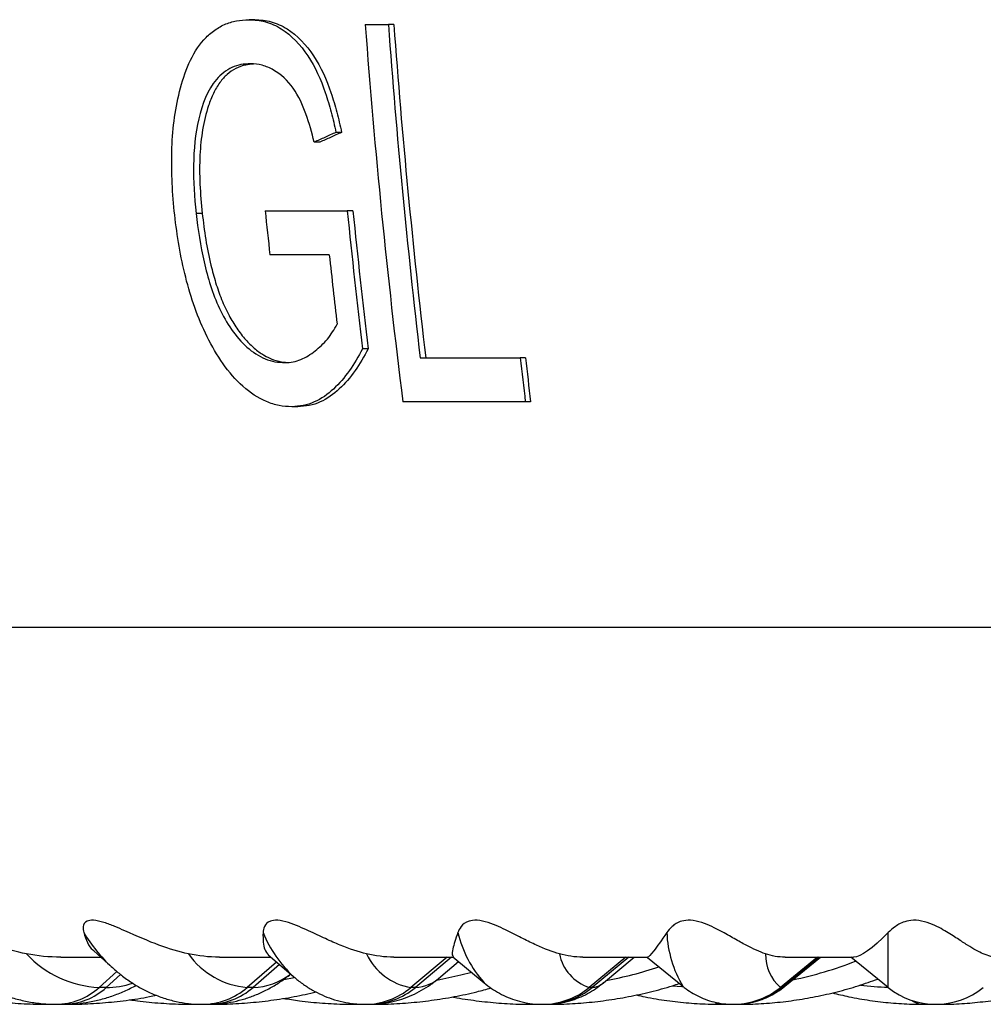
# Model space of a CAD drawing. Header units: millimetres. Extents: x 10 to 412, y 8 to 584.
# Tile 20 of 83: x 163 to 173, y 324 to 335. Entities that reach past the tile are written whole.
import ezdxf

# ---------------------------------------------------------------- set-up
doc = ezdxf.new("R2010")
doc.units = ezdxf.units.MM
doc.layers.add('DETAIL', color=3, linetype='Continuous')
doc.layers.add('OUTLINE', color=7, linetype='Continuous', lineweight=25)

msp = doc.modelspace()

# ---------------------------------------------------------------- linework, layer by layer
at = {"layer": 'DETAIL'}
for p, q in [((165.18553, 332.69205), (165.12086, 332.69205)), ((172.45438, 324.48392), (172.45438, 325.06514)), ((167.78019, 324.80517), (167.39771, 324.48392)), ((167.82719, 324.80517), (167.44471, 324.48392)), ((169.67601, 324.80517), (169.28605, 324.48392)), ((169.70754, 324.80517), (169.31758, 324.48392)), ((171.70723, 324.80517), (171.31276, 324.48392)), ((171.72306, 324.80517), (171.32859, 324.48392)), ((165.97391, 324.75311), (165.66212, 324.48392)), ((166.00501, 324.72633), (165.72422, 324.48392)), ((164.28197, 324.65354), (164.09248, 324.48392)), ((164.32154, 324.62027), (164.16922, 324.48392)), ((166.16134, 324.58662), (166.05103, 324.56451)), ((164.16922, 324.48392), (164.09248, 324.48392)), ((165.72422, 324.48392), (165.66212, 324.48392)), ((167.44471, 324.48392), (167.39771, 324.48392)), ((169.31758, 324.48392), (169.28605, 324.48392)), ((171.32859, 324.48392), (171.31276, 324.48392)), ((172.97948, 324.30545), (172.99005, 324.30517))]:
    msp.add_line(p, q, dxfattribs=at)
at = {"layer": 'DETAIL', "flags": 128}
for points in [[(168.04142, 324.64348), (167.92668, 324.61374), (167.67362, 324.55932)], [(170.28054, 324.48888), (170.26775, 324.48954), (170.1691, 324.49604)], [(171.35842, 324.49608), (171.35301, 324.49206), (171.32859, 324.48392)], [(166.77945, 324.31296), (166.78014, 324.31259), (166.80828, 324.30517)], [(168.63218, 324.31674), (168.64137, 324.31259), (168.67855, 324.30517)], [(170.61978, 324.32354), (170.64588, 324.31259), (170.69182, 324.30517)]]:
    msp.add_lwpolyline(points, dxfattribs=at)
at = {"layer": 'DETAIL'}
for centre, radius, start, end in [((165.41223, 325.96647), 1.73481, 211.302585, 226.77786), ((167.09435, 325.59599), 1.37123, 202.776134, 226.600866), ((169.11069, 325.36311), 1.25186, 193.769703, 221.437183), ((171.3362, 325.12193), 1.22898, 182.648327, 210.595573), ((164.14469, 325.60391), 1.1212, 222.969478, 267.330808), ((165.73149, 325.32621), 0.84514, 215.146829, 265.291705), ((167.49459, 325.10097), 0.62461, 204.728284, 261.077333), ((169.43615, 324.93499), 0.47539, 191.565267, 251.59455), ((171.61879, 324.83335), 0.46449, 179.21823, 228.78844), ((168.66789, 328.79273), 4.30965, 280.678076, 288.365618), ((170.62748, 328.52981), 4.04749, 281.628641, 291.482734), ((165.70308, 325.1698), 0.68621, 271.765404, 307.58307), ((167.42528, 324.9064), 0.42293, 272.632814, 313.419203), ((164.16612, 325.38269), 0.89878, 270.197392, 288.202676), ((169.30753, 324.67766), 0.194, 272.970744, 312.003235), ((172.57945, 328.08708), 3.60312, 263.326284, 267.965464), ((163.63184, 324.98802), 0.68286, 270.315906, 312.42067), ((163.70812, 324.98919), 0.68404, 270.359599, 312.382843), ((165.18606, 325.02844), 0.72328, 270.185668, 311.16217), ((165.24788, 325.0292), 0.72404, 270.21481, 311.139577), ((166.90947, 325.06131), 0.75614, 270.085757, 310.217709), ((166.95634, 325.06165), 0.75649, 270.114547, 310.208201), ((168.78904, 325.08551), 0.78034, 270.025103, 309.562758), ((168.82055, 325.08557), 0.7804, 270.049127, 309.561203), ((170.81032, 325.10069), 0.79553, 269.942227, 309.16774), ((170.82632, 325.10019), 0.79503, 270.011802, 309.180467), ((172.838, 324.53657), 0.23147, 235.571483, 268.704336)]:
    msp.add_arc(centre, radius, start, end, dxfattribs=at)
at = {"layer": 'OUTLINE'}
for p, q in [((165.74371, 334.74562), (165.68161, 334.74562)), ((166.91323, 334.69367), (167.15832, 334.69367)), ((167.21623, 334.69367), (167.15832, 334.69367)), ((166.66305, 333.55082), (166.60309, 333.55082)), ((166.43333, 333.44691), (166.37266, 333.44691)), ((165.85252, 332.71964), (166.72267, 332.71964)), ((166.78269, 332.71964), (166.72267, 332.71964)), ((166.53246, 332.2521), (165.90313, 332.2521)), ((166.9447, 331.25455), (166.88433, 331.25455)), ((167.49541, 331.16121), (168.55628, 331.16121)), ((168.61179, 331.16121), (168.55628, 331.16121)), ((168.60963, 330.69367), (167.3114, 330.69367)), ((168.66526, 330.69367), (168.60963, 330.69367)), ((166.19805, 330.64172), (166.13508, 330.64172)), ((153.47399, 328.30517), (221.46164, 328.30517)), ((163.68723, 324.80517), (164.11034, 324.80517)), ((164.03786, 324.87068), (164.22794, 324.6989)), ((165.36816, 324.80517), (165.9134, 324.80517)), ((165.88637, 324.82842), (166.15274, 324.59921)), ((167.21727, 324.80517), (167.85237, 324.80517)), ((167.84245, 324.80909), (168.17355, 324.5335)), ((169.22051, 324.80517), (169.90248, 324.80517)), ((169.43735, 324.5335), (169.76372, 324.80517)), ((171.35842, 324.49608), (171.737, 324.80517)), ((171.36262, 324.80517), (172.08628, 324.80517)), ((172.45438, 324.48392), (172.0584, 324.80517)), ((164.22794, 324.6989), (164.22419, 324.70231)), ((167.71597, 324.59921), (167.90214, 324.75941)), ((169.90346, 324.80246), (170.27872, 324.49608)), ((167.71915, 324.60197), (167.71597, 324.59921)), ((168.17355, 324.5335), (168.17219, 324.53463)), ((163.55247, 324.30517), (163.63568, 324.30517)), ((163.63568, 324.30517), (163.71241, 324.30517)), ((163.71241, 324.30517), (163.73336, 324.30517)), ((165.09524, 324.30517), (165.18849, 324.30517)), ((165.18849, 324.30517), (165.25059, 324.30517)), ((165.25059, 324.30517), (165.27406, 324.30517)), ((166.80828, 324.30517), (166.91086, 324.30517)), ((166.91086, 324.30517), (166.95786, 324.30517)), ((166.95786, 324.30517), (166.98367, 324.30517)), ((168.67855, 324.30517), (168.78968, 324.30517)), ((168.78968, 324.30517), (168.82121, 324.30517)), ((168.82121, 324.30517), (168.84918, 324.30517)), ((170.69182, 324.30517), (170.81066, 324.30517)), ((170.81066, 324.30517), (170.82648, 324.30517)), ((170.82648, 324.30517), (170.85639, 324.30517)), ((172.83277, 324.30517), (172.99002, 324.30517))]:
    msp.add_line(p, q, dxfattribs=at)
for centre, radius, start, end in [((247.07965, 340.65388), 80.38768, 184.251999, 187.1173669), ((248.4115, 340.66483), 81.47228, 184.2030124, 186.6987206), ((248.28685, 340.66388), 81.29015, 184.2117781, 186.7131272), ((241.41403, 340.66248), 75.97784, 186.0007535, 186.3553903), ((244.97913, 340.6132), 78.65356, 185.7598185, 186.8335728), ((244.84488, 340.61029), 78.45998, 185.7719373, 186.8483688), ((243.83033, 340.61054), 77.74847, 186.1715729, 186.7157503), ((252.76629, 340.53409), 84.73003, 186.3510918, 186.6693012), ((252.44971, 340.51232), 84.3578, 186.3643553, 186.6839777), ((172.9584, 325.10517), 0.8, 230.947466, 309.052534)]:
    msp.add_arc(centre, radius, start, end, dxfattribs=at)
for points, knots in [([(164.89411, 332.675), (164.87025, 332.89919), (164.85782, 333.12333), (164.86918, 333.56635), (164.89593, 333.77985), (164.97077, 334.08687), (165.00384, 334.18734), (165.08648, 334.37457), (165.1391, 334.46036), (165.23371, 334.56668), (165.26799, 334.59757), (165.34103, 334.65203), (165.38023, 334.67604), (165.46227, 334.71155), (165.5047, 334.72385), (165.59134, 334.74185), (165.63631, 334.74473), (165.68161, 334.74562)], [0, 0, 0, 0, 0.25, 0.25, 0.5, 0.5, 0.625, 0.625, 0.75, 0.75, 0.8125, 0.8125, 0.875, 0.875, 0.9375, 0.9375, 1, 1, 1, 1]), ([(165.68161, 334.74562), (165.73951, 334.74327), (165.79744, 334.73924), (165.91201, 334.70767), (165.96983, 334.68212), (166.13133, 334.58035), (166.22714, 334.47851), (166.38226, 334.24422), (166.44334, 334.10986), (166.51246, 333.90385), (166.53347, 333.83437), (166.57111, 333.69367), (166.58706, 333.62214), (166.60309, 333.55081)], [0, 0, 0, 0, 0.125, 0.125, 0.25, 0.25, 0.5, 0.5, 0.75, 0.75, 0.875, 0.875, 1, 1, 1, 1]), ([(165.74371, 334.74562), (165.80154, 334.74327), (165.85939, 334.73922), (165.97379, 334.70755), (166.03152, 334.68193), (166.19273, 334.57991), (166.28828, 334.47791), (166.44289, 334.24356), (166.50373, 334.10928), (166.57265, 333.90346), (166.59361, 333.83405), (166.63114, 333.69349), (166.64705, 333.62206), (166.66305, 333.55081)], [0, 0, 0, 0, 0.125, 0.125, 0.25, 0.25, 0.5, 0.5, 0.75, 0.75, 0.875, 0.875, 1, 1, 1, 1]), ([(165.69748, 334.27808), (165.66329, 334.27732), (165.62938, 334.27555), (165.56397, 334.26196), (165.53212, 334.25164), (165.43903, 334.21058), (165.38368, 334.16739), (165.24175, 334.0046), (165.18556, 333.85075), (165.11227, 333.53689), (165.09649, 333.37042), (165.09193, 333.03272), (165.10267, 332.86267), (165.12086, 332.69205)], [0, 0, 0, 0, 0.0625, 0.0625, 0.125, 0.125, 0.25, 0.25, 0.5, 0.5, 0.75, 0.75, 1, 1, 1, 1]), ([(165.72851, 334.27445), (165.70116, 334.27231), (165.63608, 334.26723), (165.54059, 334.23207), (165.44817, 334.16803), (165.36739, 334.07957), (165.30127, 333.9668), (165.23616, 333.80039), (165.18455, 333.5813), (165.1565, 333.3007), (165.15706, 333.00258), (165.17604, 332.79559), (165.18553, 332.69205)], [0, 0, 0, 0, 0.05180514, 0.12326005, 0.19130657, 0.25940682, 0.3358127, 0.41239136, 0.55084201, 0.68953166, 0.84468823, 1, 1, 1, 1]), ([(166.37266, 333.44692), (166.32033, 333.64831), (166.26496, 333.85467), (166.0914, 334.1003), (166.01953, 334.16697), (165.90292, 334.23373), (165.86305, 334.2514), (165.78037, 334.27347), (165.7388, 334.27626), (165.69748, 334.27808)], [0, 0, 0, 0, 0.5, 0.5, 0.75, 0.75, 0.875, 0.875, 1, 1, 1, 1]), ([(166.60309, 333.55081), (166.5831, 333.54183), (166.56313, 333.53286), (166.54318, 333.52388), (166.52323, 333.5149), (166.5033, 333.50592), (166.48339, 333.49694), (166.44641, 333.48027), (166.4095, 333.46359), (166.37266, 333.44692)], [0, 0, 0, 0, 0.000082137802, 0.000082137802, 0.000082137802, 0.000164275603, 0.000164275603, 0.000164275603, 0.000316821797, 0.000316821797, 0.000316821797, 0.000316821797]), ([(166.66305, 333.55081), (166.64307, 333.54181), (166.62311, 333.53281), (166.60317, 333.52381), (166.58323, 333.51481), (166.56331, 333.50581), (166.54341, 333.49681), (166.50665, 333.48018), (166.46995, 333.46355), (166.43333, 333.44692)], [0, 0, 0, 0, 0.000082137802, 0.000082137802, 0.000082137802, 0.000164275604, 0.000164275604, 0.000164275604, 0.000316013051, 0.000316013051, 0.000316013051, 0.000316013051]), ([(166.13509, 330.64172), (166.09021, 330.64347), (166.04542, 330.64607), (165.95611, 330.66354), (165.91158, 330.67768), (165.77836, 330.73354), (165.69497, 330.78903), (165.46176, 330.99647), (165.33699, 331.1848), (165.14022, 331.58335), (165.06507, 331.79653), (164.956, 332.23256), (164.91953, 332.45301), (164.89411, 332.675)], [0, 0, 0, 0, 0.0625, 0.0625, 0.125, 0.125, 0.25, 0.25, 0.5, 0.5, 0.75, 0.75, 1, 1, 1, 1]), ([(165.12086, 332.69205), (165.14077, 332.51986), (165.16626, 332.3483), (165.24406, 332.00788), (165.29536, 331.84155), (165.40474, 331.60596), (165.44804, 331.53037), (165.54517, 331.39217), (165.59965, 331.32725), (165.71916, 331.22063), (165.78555, 331.17732), (165.88736, 331.13585), (165.92174, 331.12571), (165.9914, 331.11288), (166.02664, 331.11094), (166.06166, 331.10925)], [0, 0, 0, 0, 0.25, 0.25, 0.5, 0.5, 0.625, 0.625, 0.75, 0.75, 0.875, 0.875, 0.9375, 0.9375, 1, 1, 1, 1]), ([(165.18553, 332.69205), (165.19715, 332.59981), (165.22039, 332.41542), (165.26896, 332.17013), (165.3261, 331.9577), (165.38839, 331.77888), (165.46303, 331.61548), (165.54988, 331.47151), (165.64018, 331.35432), (165.73607, 331.25881), (165.83523, 331.18628), (165.94128, 331.13637), (166.02624, 331.11565), (166.07425, 331.11282), (166.08613, 331.11212)], [0, 0, 0, 0, 0.13739745, 0.2746783, 0.36731025, 0.46006014, 0.55237274, 0.63180115, 0.71119694, 0.77770835, 0.84414975, 0.91108132, 0.97798342, 1, 1, 1, 1]), ([(166.06166, 331.10925), (166.09096, 331.11075), (166.12028, 331.1123), (166.17683, 331.12321), (166.20418, 331.13212), (166.28451, 331.16536), (166.33486, 331.19667), (166.42798, 331.26943), (166.47167, 331.31097), (166.55164, 331.40609), (166.58461, 331.461), (166.61533, 331.51834)], [0, 0, 0, 0, 0.125, 0.125, 0.25, 0.25, 0.5, 0.5, 0.75, 0.75, 1, 1, 1, 1]), ([(166.88433, 331.25455), (166.8407, 331.17469), (166.79626, 331.09591), (166.69347, 330.95232), (166.63822, 330.88611), (166.51578, 330.77288), (166.44784, 330.72483), (166.33535, 330.67549), (166.29691, 330.66266), (166.21754, 330.64634), (166.17629, 330.64398), (166.13509, 330.64172)], [0, 0, 0, 0, 0.25, 0.25, 0.5, 0.5, 0.75, 0.75, 0.875, 0.875, 1, 1, 1, 1]), ([(166.9447, 331.25455), (166.90128, 331.17477), (166.85707, 331.09605), (166.75474, 330.95253), (166.69973, 330.88632), (166.57775, 330.77304), (166.51002, 330.72494), (166.39785, 330.67554), (166.35951, 330.6627), (166.28033, 330.64635), (166.23917, 330.64398), (166.19805, 330.64172)], [0, 0, 0, 0, 0.25, 0.25, 0.5, 0.5, 0.75, 0.75, 0.875, 0.875, 1, 1, 1, 1]), ([(163.32429, 324.83969), (163.21448, 324.86098), (163.1008, 324.89202), (162.85969, 324.97435), (162.73336, 325.02629), (162.55668, 325.10047), (162.52027, 325.11572), (162.44525, 325.14572), (162.40619, 325.16072), (162.32832, 325.18552), (162.2899, 325.19445), (162.23421, 325.19789), (162.21665, 325.19334), (162.18222, 325.17274), (162.18042, 325.15136), (162.18665, 325.1085), (162.19629, 325.08647), (162.209, 325.06513)], [0, 0, 0, 0, 0.25, 0.25, 0.5, 0.5, 0.5625, 0.5625, 0.625, 0.625, 0.6875, 0.6875, 0.75, 0.75, 0.875, 0.875, 1, 1, 1, 1]), ([(165.04043, 324.83969), (164.94217, 324.86085), (164.83825, 324.89205), (164.61681, 324.9741), (164.49946, 325.02594), (164.33109, 325.09977), (164.29592, 325.11506), (164.2231, 325.14494), (164.18432, 325.16008), (164.10531, 325.18513), (164.06511, 325.19425), (164.00382, 325.19797), (163.98258, 325.19345), (163.93782, 325.17299), (163.92882, 325.15126), (163.92125, 325.10855), (163.92403, 325.08652), (163.92995, 325.06513)], [0, 0, 0, 0, 0.25, 0.25, 0.5, 0.5, 0.5625, 0.5625, 0.625, 0.625, 0.6875, 0.6875, 0.75, 0.75, 0.875, 0.875, 1, 1, 1, 1]), ([(166.92726, 324.83969), (166.84125, 324.86071), (166.74823, 324.89197), (166.59798, 324.95332), (166.54594, 324.97621), (166.43528, 325.02698), (166.37672, 325.05498), (166.28184, 325.0989), (166.24896, 325.1139), (166.17794, 325.1441), (166.13981, 325.15936), (166.06048, 325.18466), (166.01884, 325.19401), (165.95226, 325.19806), (165.92782, 325.19368), (165.87245, 325.17324), (165.85667, 325.15175), (165.83505, 325.10871), (165.83099, 325.08658), (165.83004, 325.06513)], [0, 0, 0, 0, 0.25, 0.25, 0.375, 0.375, 0.5, 0.5, 0.5625, 0.5625, 0.625, 0.625, 0.6875, 0.6875, 0.75, 0.75, 0.875, 0.875, 1, 1, 1, 1]), ([(168.97041, 324.83969), (168.89687, 324.86065), (168.81617, 324.89172), (168.68184, 324.95336), (168.63501, 324.97631), (168.53462, 325.02696), (168.48079, 325.05497), (168.39093, 325.09933), (168.35959, 325.11444), (168.29127, 325.14468), (168.25417, 325.1599), (168.17615, 325.1848), (168.13367, 325.19411), (168.06316, 325.19803), (168.03591, 325.19361), (167.97135, 325.17315), (167.9488, 325.15173), (167.91352, 325.10867), (167.90262, 325.08655), (167.89481, 325.06513)], [0, 0, 0, 0, 0.25, 0.25, 0.375, 0.375, 0.5, 0.5, 0.5625, 0.5625, 0.625, 0.625, 0.6875, 0.6875, 0.75, 0.75, 0.875, 0.875, 1, 1, 1, 1]), ([(171.15434, 324.83969), (171.09356, 324.86065), (171.02654, 324.89118), (170.91018, 324.9526), (170.8685, 324.97582), (170.77857, 325.02664), (170.7305, 325.05431), (170.64714, 325.09882), (170.6176, 325.11406), (170.5533, 325.1441), (170.51791, 325.1593), (170.43976, 325.18472), (170.39725, 325.19395), (170.32305, 325.19808), (170.29254, 325.19366), (170.2194, 325.17346), (170.18952, 325.15172), (170.14108, 325.10893), (170.12328, 325.08673), (170.10853, 325.06513)], [0, 0, 0, 0, 0.25, 0.25, 0.375, 0.375, 0.5, 0.5, 0.5625, 0.5625, 0.625, 0.625, 0.6875, 0.6875, 0.75, 0.75, 0.875, 0.875, 1, 1, 1, 1]), ([(173.46243, 324.83969), (173.41414, 324.86097), (173.35945, 324.89195), (173.26201, 324.95319), (173.22695, 324.97608), (173.14836, 325.02699), (173.10505, 325.05511), (173.02892, 325.0996), (173.00156, 325.11487), (172.94092, 325.14491), (172.90721, 325.16002), (172.83061, 325.1852), (172.78814, 325.19421), (172.71081, 325.19799), (172.67846, 325.19347), (172.5977, 325.1732), (172.56154, 325.1516), (172.50035, 325.10894), (172.47584, 325.0867), (172.45438, 325.06513)], [0, 0, 0, 0, 0.25, 0.25, 0.375, 0.375, 0.5, 0.5, 0.5625, 0.5625, 0.625, 0.625, 0.6875, 0.6875, 0.75, 0.75, 0.875, 0.875, 1, 1, 1, 1]), ([(163.92995, 325.06514), (163.94255, 325.02903), (163.96781, 324.95663), (164.00589, 324.89428), (164.03529, 324.87535), (164.03956, 324.8726)], [0, 0, 0, 0, 0.45964315, 0.92142005, 1, 1, 1, 1]), ([(165.83004, 325.06514), (165.82977, 325.0303), (165.82921, 324.96046), (165.84615, 324.87785), (165.87264, 324.84622), (165.88697, 324.82911)], [0, 0, 0, 0, 0.31368165, 0.62867359, 1, 1, 1, 1]), ([(167.89481, 325.06514), (167.88308, 325.03188), (167.85958, 324.96524), (167.83809, 324.8835), (167.83017, 324.82532), (167.84168, 324.81686), (167.84618, 324.81355)], [0, 0, 0, 0, 0.23562879, 0.47213694, 0.79331749, 1, 1, 1, 1]), ([(170.10853, 325.06513), (170.05209, 324.98246), (170.00592, 324.91803), (169.93667, 324.82921), (169.91372, 324.80517), (169.90248, 324.80517)], [0, 0, 0, 0, 0.5, 0.5, 1, 1, 1, 1]), ([(162.3988, 324.85335), (162.42633, 324.82631), (162.49523, 324.75865), (162.61287, 324.66389), (162.74898, 324.56913), (162.88791, 324.48952), (163.02857, 324.42442), (163.17043, 324.37359), (163.31293, 324.33672), (163.45551, 324.31351), (163.56331, 324.30573), (163.62317, 324.30526), (163.63568, 324.30517)], [0, 0, 0, 0, 0.08245547, 0.2063879, 0.32629886, 0.44205596, 0.55389616, 0.66230681, 0.76788415, 0.87127226, 0.97310597, 1, 1, 1, 1]), ([(164.2226, 324.70456), (164.25329, 324.67732), (164.31745, 324.62036), (164.42253, 324.54449), (164.53421, 324.47618), (164.65236, 324.41753), (164.77682, 324.36951), (164.90717, 324.33374), (165.03511, 324.31227), (165.1291, 324.30558), (165.17906, 324.30523), (165.18849, 324.30517)], [0, 0, 0, 0, 0.11839246, 0.24760563, 0.37136339, 0.49071657, 0.61891, 0.74289046, 0.86353313, 0.97424537, 1, 1, 1, 1]), ([(165.25059, 324.30517), (165.28703, 324.30607), (165.36609, 324.30803), (165.48657, 324.32491), (165.61063, 324.35389), (165.73145, 324.39476), (165.84898, 324.44674), (165.96275, 324.51027), (166.0544, 324.57013), (166.10541, 324.61168), (166.12228, 324.62542)], [0, 0, 0, 0, 0.11285618, 0.24488133, 0.37705135, 0.51041079, 0.64604811, 0.78513081, 0.92891118, 1, 1, 1, 1]), ([(166.15229, 324.60049), (166.15681, 324.59631), (166.18937, 324.56619), (166.25655, 324.51681), (166.35299, 324.45467), (166.45387, 324.40323), (166.56156, 324.36053), (166.67591, 324.32879), (166.7941, 324.30877), (166.87274, 324.30634), (166.91086, 324.30517)], [0, 0, 0, 0, 0.024138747, 0.173901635, 0.31619638, 0.453000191, 0.585887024, 0.729256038, 0.868761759, 1, 1, 1, 1]), ([(166.95786, 324.30517), (166.99815, 324.30647), (167.07732, 324.30904), (167.19318, 324.32909), (167.30402, 324.35959), (167.41027, 324.40112), (167.51188, 324.4525), (167.60815, 324.51391), (167.67826, 324.56551), (167.71372, 324.59812), (167.72151, 324.60529)], [0, 0, 0, 0, 0.13744956, 0.27008468, 0.4027229, 0.53650959, 0.67273235, 0.81291773, 0.95887781, 1, 1, 1, 1]), ([(172.99002, 324.30517), (173.03406, 324.30561), (173.15285, 324.30679), (173.34615, 324.31923), (173.56917, 324.34564), (173.79065, 324.38486), (174.01011, 324.43638), (174.22671, 324.50101), (174.39831, 324.56034), (174.49604, 324.60225), (174.52406, 324.61426)], [0, 0, 0, 0, 0.08420029, 0.22710976, 0.37002348, 0.51297093, 0.65599425, 0.79912595, 0.94240412, 1, 1, 1, 1]), ([(163.71241, 324.30517), (163.74782, 324.30588), (163.82999, 324.30754), (163.95818, 324.32275), (164.09582, 324.35086), (164.23099, 324.39141), (164.36255, 324.44254), (164.44612, 324.48549), (164.48761, 324.50681)], [0, 0, 0, 0, 0.130662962, 0.303222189, 0.475965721, 0.649947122, 0.826225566, 1, 1, 1, 1]), ([(168.16926, 324.53745), (168.17089, 324.53596), (168.19552, 324.5134), (168.25075, 324.47374), (168.33469, 324.42122), (168.42531, 324.37749), (168.52396, 324.34181), (168.62991, 324.31685), (168.72056, 324.30626), (168.77375, 324.30542), (168.78968, 324.30517)], [0, 0, 0, 0, 0.01115058, 0.16910292, 0.32158989, 0.47046152, 0.61697932, 0.77678115, 0.93310306, 1, 1, 1, 1]), ([(168.82121, 324.30517), (168.85568, 324.30629), (168.92595, 324.30857), (169.02966, 324.32697), (169.13013, 324.35594), (169.22472, 324.39494), (169.3124, 324.44253), (169.38399, 324.48985), (169.42264, 324.52244), (169.43769, 324.53512)], [0, 0, 0, 0, 0.145631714, 0.296911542, 0.447001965, 0.596993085, 0.748130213, 0.901956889, 1, 1, 1, 1]), ([(168.84918, 324.30517), (168.89551, 324.3056), (169.0217, 324.30677), (169.22754, 324.31904), (169.46586, 324.34539), (169.70268, 324.38433), (169.93704, 324.43657), (170.1169, 324.48409), (170.21719, 324.51818), (170.24152, 324.52645)], [0, 0, 0, 0, 0.098298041, 0.267747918, 0.437205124, 0.606672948, 0.776164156, 0.945696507, 1, 1, 1, 1]), ([(170.27593, 324.49976), (170.28825, 324.48938), (170.32266, 324.46039), (170.38853, 324.41815), (170.47161, 324.37524), (170.56114, 324.34149), (170.65801, 324.31728), (170.74206, 324.30641), (170.79416, 324.30547), (170.81066, 324.30517)], [0, 0, 0, 0, 0.09042062, 0.25247183, 0.41474794, 0.5771358, 0.73955832, 0.91752777, 1, 1, 1, 1]), ([(170.82648, 324.30517), (170.85997, 324.30634), (170.92701, 324.30868), (171.02506, 324.32734), (171.11823, 324.35597), (171.20488, 324.39395), (171.28309, 324.43978), (171.33522, 324.4757), (171.3586, 324.49661), (171.36136, 324.49907)], [0, 0, 0, 0, 0.16748638, 0.33535998, 0.49980799, 0.66147854, 0.82096413, 0.97886942, 1, 1, 1, 1]), ([(170.85639, 324.30517), (170.90167, 324.3056), (171.02448, 324.30679), (171.2246, 324.31912), (171.45597, 324.34549), (171.6858, 324.38457), (171.91341, 324.43641), (172.1335, 324.49816), (172.27567, 324.54882), (172.34426, 324.57325)], [0, 0, 0, 0, 0.089589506, 0.243003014, 0.396422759, 0.549861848, 0.703345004, 0.856892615, 1, 1, 1, 1]), ([(163.73336, 324.30517), (163.78151, 324.30559), (163.91349, 324.30676), (164.12913, 324.31879), (164.37922, 324.34574), (164.56981, 324.37355), (164.67599, 324.3963), (164.70017, 324.40149)], [0, 0, 0, 0, 0.14843885, 0.40687088, 0.66531798, 0.92376791, 1, 1, 1, 1]), ([(165.27406, 324.30517), (165.32184, 324.30559), (165.45265, 324.30676), (165.66629, 324.31891), (165.91407, 324.34536), (166.15715, 324.38315), (166.31613, 324.41849), (166.39399, 324.4358)], [0, 0, 0, 0, 0.12687766, 0.34735568, 0.56784774, 0.78834337, 1, 1, 1, 1]), ([(166.98367, 324.30517), (167.03084, 324.30559), (167.15971, 324.30676), (167.37006, 324.31903), (167.61394, 324.34517), (167.85607, 324.38466), (168.06723, 324.42863), (168.19616, 324.4646), (168.24625, 324.47857)], [0, 0, 0, 0, 0.11075198, 0.30258466, 0.49442633, 0.68627481, 0.87813641, 1, 1, 1, 1]), ([(169.78438, 324.4046), (169.81629, 324.39727), (169.92411, 324.37249), (170.11021, 324.34344), (170.3418, 324.31745), (170.53598, 324.30649), (170.65269, 324.3055), (170.69182, 324.30517)], [0, 0, 0, 0, 0.10716314, 0.36209714, 0.61687365, 0.87152909, 1, 1, 1, 1]), ([(171.86252, 324.42685), (171.9211, 324.41249), (172.05279, 324.3802), (172.26028, 324.34488), (172.48365, 324.31855), (172.67475, 324.30667), (172.79117, 324.30556), (172.83277, 324.30517)], [0, 0, 0, 0, 0.18401009, 0.41373023, 0.64320682, 0.87249855, 1, 1, 1, 1]), ([(162.9367, 324.34391), (162.94274, 324.34301), (163.03171, 324.32976), (163.20518, 324.3162), (163.40462, 324.30596), (163.52047, 324.30534), (163.55247, 324.30517)], [0, 0, 0, 0, 0.02965376, 0.43707304, 0.84449089, 1, 1, 1, 1]), ([(164.41947, 324.35365), (164.4459, 324.34955), (164.55443, 324.33272), (164.74674, 324.3162), (164.94581, 324.30605), (165.06205, 324.30536), (165.09524, 324.30517)], [0, 0, 0, 0, 0.11832006, 0.48574005, 0.85314248, 1, 1, 1, 1]), ([(166.04662, 324.36839), (166.10288, 324.35925), (166.23987, 324.33698), (166.4595, 324.31635), (166.65737, 324.30616), (166.77368, 324.30539), (166.80828, 324.30517)], [0, 0, 0, 0, 0.22335964, 0.54386217, 0.86432456, 1, 1, 1, 1]), ([(167.84063, 324.38398), (167.84487, 324.38307), (167.92741, 324.36538), (168.09031, 324.3424), (168.32873, 324.31648), (168.52518, 324.30635), (168.64181, 324.30545), (168.67855, 324.30517)], [0, 0, 0, 0, 0.015421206, 0.300082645, 0.58464812, 0.869137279, 1, 1, 1, 1])]:
    msp.add_open_spline(points, degree=3, knots=knots, dxfattribs=at)
for points in [[(172.45438, 325.06513), (172.28656, 324.89655), (172.16405, 324.80517), (172.08628, 324.80517)], [(163.68723, 324.80517), (163.56286, 324.80517), (163.44211, 324.81685), (163.32429, 324.83969)], [(165.36816, 324.80517), (165.25545, 324.80517), (165.14645, 324.81686), (165.04043, 324.83969)], [(167.21727, 324.80517), (167.11708, 324.80517), (167.02067, 324.81686), (166.92726, 324.83969)], [(169.22051, 324.80517), (169.13368, 324.80517), (169.05048, 324.81687), (168.97041, 324.83969)], [(171.36262, 324.80517), (171.29003, 324.80517), (171.22068, 324.81682), (171.15434, 324.83969)], [(173.6273, 324.80517), (173.56944, 324.80517), (173.51452, 324.81673), (173.46243, 324.83969)]]:
    msp.add_open_spline(points, degree=3, dxfattribs=at)

doc.saveas('drawing.dxf')
